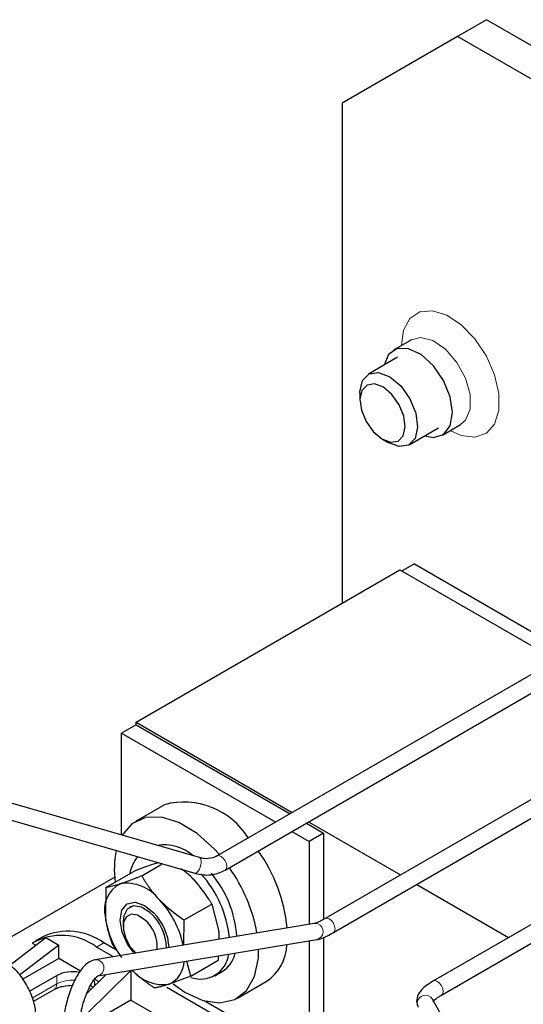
# Model space of a CAD drawing. Header units: millimetres. Extents: x 5 to 418, y 2 to 292.
# Tile 34 of 41: x 362 to 372, y 106 to 125. Entities that reach past the tile are written whole.
import ezdxf

# ---------------------------------------------------------------- set-up
doc = ezdxf.new("R2010")
doc.units = ezdxf.units.MM

msp = doc.modelspace()

# ---------------------------------------------------------------- linework, layer by layer
at = {"color": 7, "linetype": 'Continuous', "lineweight": 25}
for p, q in [((370.9067, 124.9158), (370.341, 124.5893)), ((372.4624, 124.0178), (370.9067, 124.9158)), ((370.341, 124.5893), (368.0783, 123.2826)), ((371.8967, 123.6912), (370.341, 124.5893)), ((368.0783, 123.2826), (368.0783, 113.4844)), ((369.4368, 118.6434), (369.0833, 118.4393)), ((369.1633, 118.3007), (368.5918, 117.9708)), ((368.4261, 117.6046), (368.4261, 117.4643)), ((370.0432, 116.7765), (370.3967, 116.9806)), ((369.3917, 116.5852), (369.9632, 116.9151)), ((368.8702, 116.695), (368.9917, 116.6248)), ((369.1917, 116.5515), (368.9917, 116.6248)), ((369.4925, 114.2518), (369.2521, 114.113)), ((369.4925, 114.2518), (372.5143, 112.5073)), ((364.0337, 111.1494), (369.2097, 114.1375)), ((369.2097, 114.1375), (372.2739, 112.3686)), ((373.7471, 113.219), (365.6224, 108.5287)), ((365.7824, 108.2516), (374.3246, 113.1829)), ((375.8684, 111.9944), (367.7438, 107.3041)), ((367.9037, 107.027), (376.446, 111.9583)), ((365.2766, 108.4973), (354.0355, 111.7424)), ((353.9468, 111.4349), (365.1878, 108.1898)), ((364.0337, 111.1005), (364.0337, 111.1494)), ((364.0337, 111.1494), (367.0979, 109.3805)), ((364.0337, 111.1005), (363.7508, 110.9372)), ((364.0337, 111.1005), (367.0555, 109.356)), ((363.7508, 110.9372), (366.7726, 109.1927)), ((363.7508, 108.9377), (363.7508, 110.9372)), ((377.9897, 110.7698), (369.8651, 106.0795)), ((370.0251, 105.8024), (378.5673, 110.7337)), ((364.5894, 109.5339), (364.0237, 109.2074)), ((367.3755, 109.1713), (367.7106, 108.9778)), ((367.4179, 109.1958), (369.2192, 108.1559)), ((367.0926, 109.008), (367.4278, 108.8145)), ((367.7106, 108.9778), (367.4278, 108.8145)), ((367.7106, 108.9778), (367.7106, 107.2862)), ((367.4278, 108.8145), (367.4278, 107.1885)), ((365.2966, 108.4806), (365.2766, 108.4973)), ((364.1458, 108.1419), (364.5485, 108.3744)), ((364.4724, 108.3963), (364.4019, 108.3774)), ((363.6172, 108.1161), (361.1122, 106.6701)), ((363.4393, 107.9094), (363.9792, 108.221)), ((363.4393, 107.9094), (363.4334, 107.3193)), ((363.4393, 107.9094), (363.7231, 107.9855)), ((369.5392, 107.9711), (371.3405, 106.9313)), ((363.9357, 107.54), (363.9052, 107.5224)), ((364.9793, 107.2744), (365.5192, 107.586)), ((365.5192, 107.586), (365.6522, 107.0761)), ((364.9703, 106.7823), (364.9793, 107.2744)), ((367.5268, 107.2049), (363.2297, 106.4945)), ((363.7809, 107.2477), (363.7809, 107.1476)), ((361.5594, 106.3895), (362.2659, 106.9279)), ((362.2034, 106.9453), (362.062, 106.8636)), ((362.2659, 106.9279), (362.5204, 106.7809)), ((363.2819, 106.1788), (367.579, 106.8892)), ((367.7106, 106.9326), (367.7106, 104.2881)), ((362.5204, 106.7809), (361.7489, 106.193)), ((361.997, 106.8218), (362.0708, 106.7792)), ((362.5204, 106.5196), (362.5204, 106.7809)), ((363.5918, 106.5544), (363.2619, 106.7448)), ((363.6543, 106.6816), (363.4033, 106.8265)), ((363.5663, 106.8093), (363.7508, 106.5415)), ((367.4278, 106.8642), (367.4278, 104.4995)), ((362.5204, 106.5196), (361.8169, 106.1135)), ((362.9457, 106.2741), (362.5204, 106.5196)), ((365.6478, 106.5699), (365.6462, 106.486)), ((365.1063, 106.1743), (365.0298, 106.4678)), ((365.1063, 106.1743), (365.6462, 106.486)), ((361.9462, 105.8779), (362.478, 106.1849)), ((363.0693, 105.8316), (363.4464, 106.206)), ((363.9294, 106.2859), (363.0763, 105.4388)), ((363.9347, 106.2867), (363.9347, 105.7032)), ((365.1063, 106.1743), (364.6836, 106.018)), ((365.5821, 106.1812), (365.7235, 106.2628)), ((363.2207, 106.1154), (363.3057, 106.0663)), ((367.1813, 104.4822), (364.6381, 105.9504)), ((366.0235, 105.7432), (366.5892, 106.0697)), ((362.0178, 105.6748), (362.4283, 105.9117)), ((363.9347, 105.7032), (363.3559, 105.3691)), ((363.9347, 105.7032), (364.7199, 105.2499)), ((367.3227, 104.5639), (365.3672, 105.6928)), ((372.6284, 100.7253), (369.847, 105.7244))]:
    msp.add_line(p, q, dxfattribs=at)
at = {"color": 7, "linetype": 'Continuous', "lineweight": 18}
for p, q in [((363.4033, 106.8265), (363.2619, 106.7448)), ((362.478, 106.0216), (362.478, 106.1849)), ((361.9982, 105.7446), (362.478, 106.0216)), ((363.1879, 105.9494), (363.1463, 105.9904))]:
    msp.add_line(p, q, dxfattribs=at)
at = {"color": 7, "linetype": 'Continuous', "lineweight": 18, "flags": 128}
for points in [[(369.238, 118.5304), (369.2807, 118.8331), (369.4051, 119.0595), (369.6, 119.1896), (369.8483, 119.2118), (370.1278, 119.1242), (370.4136, 118.9344), (370.6805, 118.6594), (370.9046, 118.3237), (371.0661, 117.9569), (371.1506, 117.5918), (371.1506, 117.2608), (371.0661, 116.9933), (370.9046, 116.813), (370.6805, 116.736), (370.4136, 116.7691), (370.1979, 116.8658)], [(370.3972, 116.9808), (370.4939, 117.0662), (370.584, 117.2828), (370.584, 117.5708), (370.4939, 117.8915), (370.3259, 118.2014), (370.1026, 118.4587), (369.8542, 118.6287), (369.6142, 118.6884), (369.4376, 118.6438)], [(365.1878, 108.1898), (365.1897, 108.1893), (365.2182, 108.1956), (365.2488, 108.2245), (365.2768, 108.2714), (365.2981, 108.3294), (365.3093, 108.3894), (365.3088, 108.4425), (365.2966, 108.4806)], [(365.7024, 108.5208), (365.6591, 108.5359), (365.6224, 108.5287), (365.6212, 108.528)], [(365.7825, 108.2516), (365.807, 108.2798), (365.8156, 108.3249), (365.807, 108.3798), (365.7824, 108.4364), (365.7457, 108.4859), (365.7024, 108.5208)], [(367.8237, 107.2962), (367.7805, 107.3113), (367.7437, 107.3041), (367.7425, 107.3034)], [(367.9038, 107.027), (367.9283, 107.0552), (367.9369, 107.1002), (367.9283, 107.1552), (367.9037, 107.2118), (367.867, 107.2613), (367.8237, 107.2962)], [(367.5989, 107.1978), (367.5411, 107.2065), (367.5268, 107.2049)], [(363.3017, 106.4874), (363.2439, 106.4962), (363.2297, 106.4945)], [(370.027, 105.8035), (370.0496, 105.8306), (370.0582, 105.8756), (370.0496, 105.9306), (370.0251, 105.9871), (369.9884, 106.0367), (369.9451, 106.0716), (369.9018, 106.0866), (369.8651, 106.0795), (369.865, 106.0795)], [(369.5502, 105.6576), (369.5551, 105.598), (369.5674, 105.5688)]]:
    msp.add_lwpolyline(points, dxfattribs=at)
at = {"color": 7, "linetype": 'Continuous', "lineweight": 25, "flags": 128}
for points in [[(370.2421, 117.216), (370.1962, 117.5257), (370.0649, 117.8464), (369.8658, 118.1349), (369.6259, 118.3523), (369.3775, 118.4691), (369.1541, 118.4696), (368.9861, 118.3537), (368.8979, 118.1476)], [(368.4261, 117.6046), (368.4263, 117.6249), (368.4762, 117.8445), (368.6045, 117.9777), (368.7918, 118.0045), (369.0095, 117.9206), (369.2246, 117.7389), (369.4041, 117.4871), (369.5209, 117.2034), (369.5572, 116.931), (369.5073, 116.7115), (369.379, 116.5782), (369.1917, 116.5515), (369.1917, 116.5515)], [(369.0273, 116.6374), (369.1743, 116.6584), (369.2751, 116.763), (369.3143, 116.9354), (369.2858, 117.1493), (369.1941, 117.372), (369.0531, 117.5698), (368.8842, 117.7125), (368.7133, 117.7783), (368.5662, 117.7573), (368.4654, 117.6527), (368.4263, 117.4803), (368.4547, 117.2665), (368.5464, 117.0437), (368.6875, 116.8459), (368.8563, 116.7032), (369.0273, 116.6374)], [(369.6978, 116.7619), (369.8658, 116.7315), (370.0649, 116.7902), (370.1962, 116.9593), (370.2421, 117.216)], [(365.6691, 108.5557), (365.5719, 108.6641), (365.2305, 108.9713), (364.8761, 109.1846), (364.5309, 109.2905), (364.2167, 109.2823), (363.9532, 109.1605), (363.757, 108.9329)], [(363.996, 106.6212), (363.8675, 106.7992), (363.7617, 107.0389), (363.7231, 107.2729), (363.7577, 107.4657), (363.8601, 107.5878), (364.0147, 107.6207), (364.1981, 107.5594), (364.3823, 107.4132)], [(364.3036, 107.4226), (364.1382, 107.5253), (363.9829, 107.5484), (363.8616, 107.4885), (363.7925, 107.3547), (363.7809, 107.2477)], [(364.1968, 107.2868), (364.0652, 107.3685), (363.9417, 107.3869), (363.8451, 107.3392), (363.7901, 107.2327), (363.7852, 107.0836), (363.831, 106.9145), (363.9205, 106.7513), (364.0337, 106.6245)], [(364.7615, 106.0218), (364.9937, 105.8598), (365.3463, 105.699), (365.6785, 105.6498), (365.9697, 105.7153), (366.2014, 105.8913), (366.3591, 106.1669), (366.4328, 106.5247), (366.4374, 106.7005)], [(370.0251, 105.8024), (370.0251, 105.8024), (370.027, 105.8035)]]:
    msp.add_lwpolyline(points, dxfattribs=at)
at = {"color": 7, "linetype": 'Continuous', "lineweight": 25}
for centre, radius, start, end in [((364.9711, 108.0947), 1.489, 31.93092, 104.85562), ((365.3509, 108.279), 1.7427, 168.207, 188.60792), ((364.585, 107.888), 0.8604, 48.487, 99.30767), ((363.9075, 106.8172), 3.1061, 5.55135, 35.63082), ((364.5951, 108.0641), 0.693, 139.59418, 170.16669), ((363.2043, 106.4235), 3.257, 10.54668, 35.18066), ((363.657, 106.6898), 2.2239, 6.21736, 42.07939), ((363.8489, 106.7944), 2.1696, 4.23488, 39.98674), ((363.9846, 107.4757), 0.573, 117.15446, 195.83896), ((363.8408, 107.1785), 0.8156, 36.88673, 98.29622), ((363.1878, 106.4176), 1.8076, 11.57838, 43.77101), ((365.1445, 107.5537), 1.7272, 187.80019, 214.48537), ((363.7439, 106.7412), 0.7091, 356.38557, 50.29955), ((363.7159, 106.7244), 0.9126, 0.08892, 49.91433), ((363.6175, 106.6674), 1.0682, 3.62313, 44.27779), ((362.5701, 105.8073), 1.1652, 53.57487, 119.45946), ((362.7019, 105.8613), 1.1932, 53.99427, 114.69527), ((366.0831, 106.8266), 0.9105, 303.77028, 357.84222), ((365.2969, 106.6773), 0.5598, 250.42932, 352.44463), ((365.4149, 106.7519), 0.5783, 302.25137, 347.29567), ((364.4746, 106.4748), 0.5024, 294.58783, 358.20212), ((362.7895, 105.5815), 0.6791, 78.32878, 117.30537), ((364.5638, 106.8), 0.7912, 220.07413, 278.70965), ((363.0721, 106.0049), 0.1569, 354.35795, 32.63735)]:
    msp.add_arc(centre, radius, start, end, dxfattribs=at)
at = {"color": 7, "linetype": 'Continuous', "lineweight": 18}
for centre, radius, start, end in [((367.5416, 107.0465), 0.1617, 283.39435, 69.2476), ((363.2444, 106.3362), 0.1617, 283.39435, 69.2476), ((362.3639, 106.0071), 0.1151, 304.05635, 7.25583), ((362.7861, 105.4242), 0.6722, 85.93393, 117.28239), ((369.7103, 105.6391), 0.1612, 31.95458, 173.40726)]:
    msp.add_arc(centre, radius, start, end, dxfattribs=at)
at = {"color": 7, "linetype": 'Continuous', "lineweight": 25}
for points, knots in [([(365.6224, 108.5287), (365.5962, 108.516), (365.518, 108.478), (365.3962, 108.4685), (365.3027, 108.491), (365.2766, 108.4973)], [0, 0, 0, 0, 0.2664657, 0.7953136, 1, 1, 1, 1]), ([(364.4019, 108.3774), (364.3935, 108.3746), (364.2732, 108.3348), (364.1209, 108.2759), (363.9792, 108.221)], [0, 0, 0, 0, 0.0701503, 1, 1, 1, 1]), ([(365.1719, 108.0599), (365.1411, 108.0916), (365.0629, 108.172), (364.968, 108.2398), (364.9105, 108.2809)], [0, 0, 0, 0, 0.3936063, 1, 1, 1, 1]), ([(365.1878, 108.1898), (365.2423, 108.1775), (365.3943, 108.1431), (365.6038, 108.1643), (365.7357, 108.2288), (365.7824, 108.2516)], [0, 0, 0, 0, 0.26528419, 0.73972636, 1, 1, 1, 1]), ([(363.7231, 107.9855), (363.7316, 107.9883), (363.7538, 107.9957), (363.7917, 108.0087), (363.8371, 108.0247), (363.9003, 108.0475), (363.9672, 108.0725), (364.037, 108.0993), (364.0907, 108.1202), (364.1275, 108.1347), (364.1458, 108.1419)], [0, 0, 0, 0, 0.0699717, 0.1847863, 0.2997677, 0.4152219, 0.6478418, 0.765008, 0.8824648, 1, 1, 1, 1]), ([(364.1458, 108.1419), (364.155, 108.1258), (364.1734, 108.0937), (364.2024, 108.0457), (364.2325, 107.9981), (364.264, 107.9507), (364.2969, 107.9036), (364.3314, 107.8569), (364.3674, 107.8107), (364.4063, 107.7637), (364.4479, 107.7159), (364.478, 107.684), (364.4931, 107.668)], [0, 0, 0, 0, 0.0973645, 0.1947696, 0.2923154, 0.3899176, 0.4881918, 0.5865421, 0.6851447, 0.783842, 0.8918505, 1, 1, 1, 1]), ([(365.5192, 107.586), (365.5011, 107.6176), (365.4066, 107.7825), (365.2768, 107.9359), (365.1719, 108.0599)], [0, 0, 0, 0, 0.1913313, 1, 1, 1, 1]), ([(364.4931, 107.668), (364.6164, 107.5546), (364.7688, 107.4143), (364.9455, 107.2968), (364.9793, 107.2744)], [0, 0, 0, 0, 0.8086687, 1, 1, 1, 1]), ([(363.4334, 107.3193), (363.4349, 107.3063), (363.4574, 107.1211), (363.5138, 106.9596), (363.5663, 106.8093)], [0, 0, 0, 0, 0.0701503, 1, 1, 1, 1]), ([(367.7438, 107.3041), (367.7118, 107.2863), (367.6354, 107.2437), (367.555, 107.2111), (367.5343, 107.2066), (367.5268, 107.2049)], [0, 0, 0, 0, 0.3144473, 0.7524672, 1, 1, 1, 1]), ([(365.6522, 107.0761), (365.6537, 107.0631), (365.6606, 107.0058), (365.6567, 106.9435), (365.6537, 106.8953)], [0, 0, 0, 0, 0.226938, 1, 1, 1, 1]), ([(367.579, 106.8892), (367.6096, 106.8965), (367.6966, 106.9172), (367.8072, 106.972), (367.8923, 107.0204), (367.9037, 107.027)], [0, 0, 0, 0, 0.3194912, 0.9080866, 1, 1, 1, 1]), ([(362.0723, 105.3702), (362.0699, 105.421), (362.0629, 105.5665), (361.9877, 105.8238), (361.8325, 106.1122), (361.6369, 106.3463), (361.4919, 106.4444), (361.4266, 106.4885)], [0, 0, 0, 0, 0.1230259, 0.3524197, 0.5815288, 0.8117337, 1, 1, 1, 1]), ([(363.2297, 106.4945), (363.1898, 106.4821), (363.0965, 106.4531), (362.9737, 106.3328), (362.8423, 106.1331), (362.723, 105.8499), (362.638, 105.5375), (362.604, 105.297), (362.6015, 105.1739), (362.6009, 105.1416)], [0, 0, 0, 0, 0.1020678, 0.2387675, 0.4146244, 0.5921583, 0.765147, 0.938214, 1, 1, 1, 1]), ([(362.9503, 105.4156), (362.9538, 105.4404), (362.9686, 105.5462), (363.0287, 105.7466), (363.1182, 105.9621), (363.2047, 106.1052), (363.2732, 106.174), (363.2803, 106.1768), (363.2834, 106.178)], [0, 0, 0, 0, 0.0690487, 0.2946651, 0.5223899, 0.7150005, 0.8762693, 1, 1, 1, 1]), ([(363.9567, 106.2919), (363.9715, 106.2775), (364.0011, 106.2489), (364.0474, 106.207), (364.0951, 106.1659), (364.1443, 106.1257), (364.1949, 106.0862), (364.2465, 106.0476), (364.298, 106.0108), (364.3491, 105.9754), (364.3829, 105.953), (364.3998, 105.9418)], [0, 0, 0, 0, 0.11132813, 0.22302384, 0.33483543, 0.44785107, 0.56096532, 0.67434475, 0.78779969, 0.89387746, 1, 1, 1, 1]), ([(362.4315, 105.9114), (362.4388, 105.9162), (362.4629, 105.9322), (362.5279, 105.9567), (362.6373, 105.9864), (362.7299, 105.9914), (362.7891, 105.9946)], [0, 0, 0, 0, 0.1033113, 0.3444646, 0.5807712, 1, 1, 1, 1]), ([(364.6836, 106.018), (364.6753, 106.0153), (364.6534, 106.0081), (364.6197, 105.9975), (364.5827, 105.9864), (364.536, 105.9731), (364.4932, 105.9619), (364.4539, 105.9528), (364.4259, 105.9468), (364.4085, 105.9435), (364.3998, 105.9418)], [0, 0, 0, 0, 0.06997173, 0.18478632, 0.29976767, 0.41522186, 0.64784179, 0.76500798, 0.88246476, 1, 1, 1, 1]), ([(369.8651, 106.0795), (369.8267, 106.0558), (369.7093, 105.9834), (369.5928, 105.8733), (369.5277, 105.7238), (369.5414, 105.6186), (369.564, 105.5753), (369.5674, 105.5688)], [0, 0, 0, 0, 0.1776924, 0.5432752, 0.7758501, 0.9664735, 1, 1, 1, 1]), ([(369.8568, 105.6733), (369.8562, 105.6714), (369.8541, 105.6644), (369.8858, 105.709), (369.9506, 105.7576), (370.0071, 105.7916), (370.0251, 105.8024)], [0, 0, 0, 0, 0.130024, 0.4564052, 0.8272012, 1, 1, 1, 1])]:
    msp.add_open_spline(points, degree=3, knots=knots, dxfattribs=at)
at = {"color": 7, "linetype": 'Continuous', "lineweight": 18}
msp.add_open_spline([(363.1054, 105.9384), (363.11, 105.936), (363.119, 105.9312), (363.1407, 105.9253), (363.1513, 105.9224)], degree=3, knots=[0, 0, 0, 0, 0.50928868, 1, 1, 1, 1], dxfattribs=at)

doc.saveas('drawing.dxf')
